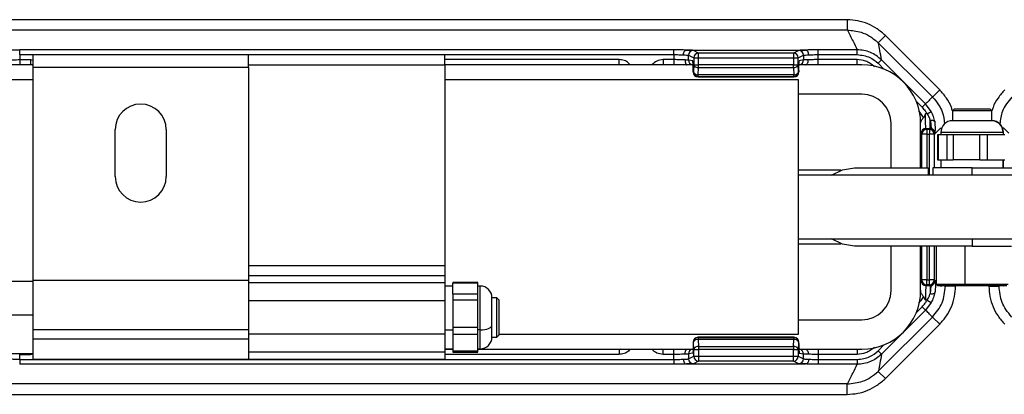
# Model space of a CAD drawing. Header units: millimetres. Extents: x -724 to 2929, y 427 to 799.
# Tile 13 of 48: x 9 to 109, y 427 to 466. Entities that reach past the tile are written whole.
import ezdxf

# ---------------------------------------------------------------- set-up
doc = ezdxf.new("R2010")
doc.units = ezdxf.units.MM

# ---------------------------------------------------------------- blocks, each defined once
blk = doc.blocks.new('Drawing View3')
at = {"color": 7, "linetype": 'Continuous', "lineweight": 25}
for p, q in [((132.5, 33.6), (30.49, 33.6)), ((132.5, 33.6), (132.5, 32.54)), ((132.5, 32.54), (30.49, 32.54)), ((136.39, 31.99), (135.66, 31.26)), ((135.66, 31.26), (135.7, 31.22)), ((141.19, 25.73), (135.7, 31.22)), ((136.39, 31.99), (141.93, 26.45)), ((48.16, 30.05), (48.16, 30.54)), ((114.83, 30.54), (48.16, 30.54)), ((114.83, 30.05), (114.83, 30.54)), ((116.13, 30.51), (128.25, 30.51)), ((117.35, 30.21), (116.82, 30.47)), ((127.03, 30.21), (117.35, 30.21)), ((127.56, 30.47), (127.03, 30.21)), ((129.55, 30.05), (129.55, 30.54)), ((133.52, 30.54), (129.55, 30.54)), ((133.52, 30.05), (133.52, 30.54)), ((48.16, 30.05), (48.16, 29.54)), ((48.16, 30.05), (114.83, 30.05)), ((48.16, 29.54), (49.25, 29.54)), ((48.16, 29.54), (48.16, 29.04)), ((49.25, 29.54), (49.49, 29.48)), ((49.25, 29.54), (49.25, 29.04)), ((71.49, 30.01), (49.49, 30.01)), ((49.49, 30.01), (49.49, 28.76)), ((91.49, 30.01), (71.49, 30.01)), ((71.49, 28.76), (71.49, 30.01)), ((91.49, 29.01), (91.49, 30.01)), ((109.25, 29.54), (91.49, 29.54)), ((109.25, 29.04), (109.25, 29.54)), ((114.83, 29.54), (113.74, 29.54)), ((113.74, 29.54), (113.74, 29.04)), ((114.83, 30.05), (114.83, 29.54)), ((114.83, 29.54), (114.83, 29.04)), ((116.33, 29.49), (116.33, 29.98)), ((116.33, 29.98), (116.86, 29.72)), ((116.76, 29.42), (116.33, 29.49)), ((116.86, 29.71), (116.86, 29.02)), ((116.86, 29.71), (117.35, 29.71)), ((117.35, 29.02), (117.35, 29.71)), ((117.35, 29.71), (127.02, 29.71)), ((127.02, 29.71), (127.02, 29.02)), ((127.52, 29.72), (128.05, 29.98)), ((127.52, 29.02), (127.52, 29.72)), ((128.05, 29.5), (127.62, 29.43)), ((128.05, 29.98), (128.05, 29.5)), ((129.55, 29.54), (129.55, 30.05)), ((129.55, 30.05), (133.52, 30.05)), ((133.52, 29.54), (129.55, 29.54)), ((129.55, 29.04), (129.55, 29.54)), ((133.52, 29.04), (133.52, 29.54)), ((135.65, 29.16), (136, 29.51)), ((135.65, 29.16), (136.24, 28.57)), ((140.48, 25.03), (136, 29.51)), ((49.49, 29.01), (46.19, 29.01)), ((48.16, 29.04), (49.25, 29.04)), ((49.25, 29.04), (49.42, 29.01)), ((49.49, 28.76), (71.49, 28.76)), ((49.49, 28.76), (49.49, 7.01)), ((71.49, 29.01), (91.49, 29.01)), ((71.49, 28.76), (71.49, 7.01)), ((91.49, 29.04), (109.25, 29.04)), ((91.49, 29.01), (91.49, 8.51)), ((116.87, 29.01), (91.49, 29.01)), ((109.25, 29.04), (109.45, 29)), ((109.25, 29.04), (109.39, 29.01)), ((113.57, 29.01), (113.74, 29.04)), ((113.74, 29.04), (114.83, 29.04)), ((116.81, 28.43), (116.81, 28.28)), ((116.81, 28.28), (116.81, 28.43)), ((116.81, 28.43), (116.81, 28.43)), ((116.83, 28.29), (116.81, 28.27)), ((116.81, 28.28), (116.81, 28.28)), ((116.86, 29.02), (116.83, 28.29)), ((116.86, 29.02), (117.35, 29.02)), ((117.32, 28), (117.35, 28.73)), ((127.02, 29.02), (117.35, 29.02)), ((117.35, 28.73), (127.02, 28.73)), ((127.02, 28.73), (127.02, 29.02)), ((127.02, 29.02), (127.52, 29.02)), ((127.02, 28.73), (127.05, 28)), ((127.55, 28.3), (127.52, 29.02)), ((127.57, 28.28), (127.55, 28.3)), ((127.57, 28.43), (127.57, 28.28)), ((127.57, 28.43), (127.57, 28.43)), ((127.57, 28.43), (127.57, 28.28)), ((127.57, 28.28), (127.57, 28.28)), ((133.99, 29.01), (127.58, 29.01)), ((129.55, 29.04), (133.52, 29.04)), ((133.52, 29.04), (133.86, 29.01)), ((35.49, 27.51), (49.49, 27.51)), ((91.49, 27.51), (127.49, 27.51)), ((117.3, 27.78), (117.32, 27.8)), ((127.07, 27.78), (117.3, 27.78)), ((127.07, 27.78), (117.3, 27.78)), ((127.05, 28), (117.32, 28)), ((117.32, 27.8), (127.05, 27.8)), ((127.05, 27.8), (127.05, 28)), ((127.05, 27.8), (127.07, 27.78)), ((127.07, 27.78), (127.07, 27.78)), ((127.49, 27.51), (127.49, 1.51)), ((141.93, 26.45), (141.2, 25.72)), ((133.99, 26.01), (127.49, 26.01)), ((139.56, 25.26), (140.14, 24.68)), ((140.14, 24.68), (140.48, 25.03)), ((141.07, 24.24), (140.48, 25.03)), ((140.64, 24.01), (141.07, 24.24)), ((143.44, 24.51), (143.24, 24.31)), ((143.24, 24.31), (143.24, 23.31)), ((144.85, 24.31), (143.24, 24.31)), ((143.44, 24.51), (144.89, 24.51)), ((147.24, 24.31), (144.85, 24.31)), ((144.89, 24.51), (147.04, 24.51)), ((147.24, 24.31), (147.04, 24.51)), ((147.24, 23.31), (147.24, 24.31)), ((139.99, 23.01), (139.99, 23.1)), ((140.48, 24.01), (140.27, 23.62)), ((140.64, 24.01), (140.48, 24.01)), ((140.96, 22.51), (140.96, 23.34)), ((147.21, 23.31), (143.24, 23.31)), ((147.21, 23.31), (147.21, 23.31)), ((147.24, 23.31), (147.21, 23.31)), ((57.89, 17.61), (57.89, 22.41)), ((63.09, 22.41), (63.09, 17.61)), ((136.99, 18.51), (136.99, 23.01)), ((139.99, 18.51), (139.99, 23.01)), ((140.61, 22.43), (140.53, 22.51)), ((140.53, 22.51), (140.96, 22.51)), ((140.61, 22.43), (140.61, 21.93)), ((140.88, 22.43), (140.61, 22.43)), ((140.96, 22.51), (140.88, 22.43)), ((140.88, 22.43), (140.88, 21.93)), ((142.01, 22.56), (141.5, 22.05)), ((142.01, 22.56), (142.13, 22.54)), ((142.04, 22.11), (142.04, 21.87)), ((148.39, 22.11), (142.04, 22.11)), ((148.48, 22.56), (148.35, 22.54)), ((148.39, 22.11), (148.39, 22.11)), ((148.39, 22.11), (148.39, 21.87)), ((148.44, 22.11), (148.39, 22.11)), ((148.44, 21.87), (148.44, 22.11)), ((148.48, 22.56), (148.99, 22.05)), ((140.03, 22.01), (140.11, 21.93)), ((140.61, 21.93), (140.11, 21.93)), ((140.11, 18.51), (140.11, 21.93)), ((140.61, 21.93), (140.88, 21.93)), ((140.61, 21.93), (140.61, 18.51)), ((141.38, 21.93), (140.88, 21.93)), ((140.88, 17.76), (140.88, 21.93)), ((141.38, 21.93), (141.46, 22.01)), ((141.38, 21.93), (141.38, 18.51)), ((141.46, 22.01), (141.5, 22.05)), ((141.72, 21.87), (141.72, 19.31)), ((141.77, 21.87), (141.72, 21.87)), ((141.77, 21.87), (141.77, 19.31)), ((142.23, 21.87), (141.77, 21.87)), ((142.69, 21.87), (142.23, 21.87)), ((142.69, 19.31), (142.69, 21.87)), ((143.3, 21.87), (142.69, 21.87)), ((143.3, 21.87), (143.3, 19.31)), ((144.67, 21.87), (143.3, 21.87)), ((146.03, 21.87), (144.67, 21.87)), ((146.03, 19.31), (146.03, 21.87)), ((146.78, 21.87), (146.03, 21.87)), ((146.78, 21.87), (146.78, 19.31)), ((147.68, 21.87), (146.78, 21.87)), ((148.58, 21.87), (147.68, 21.87)), ((141.72, 19.31), (141.77, 19.31)), ((141.77, 19.31), (142.69, 19.31)), ((142.04, 19.31), (142.04, 18.51)), ((142.69, 19.31), (143.3, 19.31)), ((146.03, 19.31), (143.3, 19.31)), ((146.03, 19.31), (146.78, 19.31)), ((146.78, 19.31), (148.58, 19.31)), ((148.39, 18.51), (148.39, 19.31)), ((148.44, 18.51), (148.44, 19.31)), ((131.85, 18.26), (127.49, 18.26)), ((133.24, 18.51), (140.74, 18.51)), ((140.74, 18.51), (140.74, 17.76)), ((141.24, 18.51), (141.24, 17.76)), ((145.24, 18.51), (141.24, 18.51)), ((145.24, 18.51), (157.24, 18.51)), ((145.24, 17.76), (145.24, 18.51)), ((162.99, 17.76), (127.49, 17.76)), ((127.49, 11.26), (162.99, 11.26)), ((145.24, 11.26), (145.24, 10.51)), ((127.49, 10.76), (131.85, 10.76)), ((145.24, 10.51), (133.24, 10.51)), ((136.99, 6.01), (136.99, 10.51)), ((139.99, 6.01), (139.99, 10.51)), ((140.11, 7.09), (140.11, 10.51)), ((140.61, 10.51), (140.61, 7.09)), ((140.88, 7.09), (140.88, 10.51)), ((141.38, 10.51), (141.38, 7.09)), ((141.58, 10.51), (141.58, 6.64)), ((144.52, 6.64), (144.52, 10.51)), ((145.24, 10.51), (149.24, 10.51)), ((91.49, 8.51), (71.49, 8.51)), ((91.49, 8.51), (91.49, 7.51)), ((91.49, 7.51), (71.49, 7.51)), ((91.49, 7.51), (91.49, 6.79)), ((140.03, 7.01), (140.11, 7.09)), ((140.61, 7.09), (140.11, 7.09)), ((140.61, 6.59), (140.61, 7.09)), ((140.61, 7.09), (140.88, 7.09)), ((141.38, 7.09), (140.88, 7.09)), ((140.88, 6.59), (140.88, 7.09)), ((141.38, 7.09), (141.46, 7.01)), ((49.49, 6.93), (45.63, 6.93)), ((71.49, 7.01), (49.49, 7.01)), ((49.49, 7.01), (49.49, 2.01)), ((71.49, 7.01), (71.49, 2.01)), ((91.49, 6.79), (71.49, 6.79)), ((91.49, 6.79), (91.49, 5.26)), ((92.29, 6.46), (91.49, 6.46)), ((94.85, 6.81), (92.29, 6.81)), ((92.29, 6.81), (92.29, 6.75)), ((94.85, 6.75), (92.29, 6.75)), ((92.29, 5.65), (92.29, 6.75)), ((94.85, 6.75), (94.85, 6.81)), ((94.85, 6.2), (94.85, 6.75)), ((95.09, 6.46), (94.85, 6.46)), ((94.85, 5.65), (94.85, 6.2)), ((95.09, 2), (95.09, 6.46)), ((140.61, 6.59), (140.53, 6.51)), ((140.53, 6.51), (140.96, 6.51)), ((140.88, 6.59), (140.61, 6.59)), ((140.96, 6.51), (140.88, 6.59)), ((140.96, 6.51), (140.96, 5.68)), ((141.46, 7.01), (141.5, 6.97)), ((141.58, 6.64), (141.71, 6.51)), ((141.58, 6.64), (144.52, 6.64)), ((141.71, 6.51), (144.55, 6.51)), ((142.51, 6.51), (142.51, 6.47)), ((143.54, 6.45), (142.51, 6.45)), ((143.54, 6.45), (143.54, 6.51)), ((144.52, 6.64), (144.55, 6.51)), ((144.52, 6.64), (148.91, 6.64)), ((144.55, 6.51), (148.78, 6.51)), ((146.95, 6.45), (146.95, 6.51)), ((146.95, 6.45), (147.98, 6.45)), ((147.98, 6.51), (147.98, 6.47)), ((91.49, 5.26), (91.49, 1.99)), ((92.29, 5.65), (94.85, 5.65)), ((92.29, 5.65), (92.29, 5)), ((94.85, 5), (94.85, 5.65)), ((96.79, 5.26), (96.29, 5.26)), ((96.29, 2.47), (96.29, 5.26)), ((96.99, 5.06), (96.79, 5.26)), ((96.79, 3.4), (96.79, 5.26)), ((96.99, 5.06), (96.99, 3.38)), ((139.99, 6.02), (139.99, 5.92)), ((140.48, 5.01), (140.27, 5.4)), ((71.49, 4.98), (91.49, 4.98)), ((94.85, 5), (92.29, 5)), ((92.29, 5), (92.29, 2.25)), ((94.85, 3.63), (94.85, 5)), ((139.56, 3.76), (140.14, 4.34)), ((140.14, 4.34), (140.48, 3.99)), ((140.64, 5.01), (140.48, 5.01)), ((141.07, 4.78), (140.48, 3.99)), ((140.64, 5.01), (141.07, 4.78)), ((45.63, 3.51), (49.49, 3.51)), ((94.85, 2.25), (94.85, 3.63)), ((96.79, 1.26), (96.79, 3.4)), ((96.99, 3.38), (96.99, 1.46)), ((141.19, 3.29), (135.7, -2.2)), ((140.48, 3.99), (136, -0.49)), ((141.93, 2.57), (141.2, 3.3)), ((49.49, 2.01), (71.49, 2.01)), ((49.49, 2.01), (49.49, 1.05)), ((71.49, 2.01), (71.49, 1.05)), ((92.29, 2.25), (94.85, 2.25)), ((92.29, 2.25), (92.29, 1.52)), ((94.85, 1.52), (94.85, 2.25)), ((96.29, 2.47), (96.29, 2.47)), ((96.29, 1.26), (96.29, 2.47)), ((127.49, 3.01), (133.99, 3.01)), ((136.39, -2.97), (141.93, 2.57)), ((71.49, 1.05), (49.49, 1.05)), ((49.49, 1.05), (49.49, -0.99)), ((91.49, 1.54), (71.49, 1.54)), ((71.49, 1.05), (71.49, -0.99)), ((91.49, 1.99), (92.29, 1.99)), ((91.49, 1.99), (91.49, 1.26)), ((91.49, 1.26), (91.49, -0.27)), ((94.85, 1.52), (92.29, 1.52)), ((92.29, 1.52), (92.29, -0.14)), ((95.09, 1.99), (94.85, 1.99)), ((94.85, 0.69), (94.85, 1.52)), ((95.09, 1.99), (95.09, 2)), ((95.09, 0.06), (95.09, 1.99)), ((96.29, 1.26), (96.79, 1.26)), ((96.79, 1.26), (96.99, 1.46)), ((127.49, 1.51), (96.99, 1.51)), ((117.3, 1.23), (117.32, 1.22)), ((127.07, 1.23), (117.3, 1.23)), ((127.07, 1.23), (117.3, 1.23)), ((117.32, 1.22), (127.05, 1.22)), ((117.32, 1.02), (117.35, 0.29)), ((127.05, 1.02), (117.32, 1.02)), ((127.02, 0.29), (127.05, 1.02)), ((127.05, 1.22), (127.07, 1.23)), ((127.05, 1.22), (127.05, 1.02)), ((127.07, 1.23), (127.07, 1.23)), ((91.49, 0.06), (92.29, 0.06)), ((91.49, 0.01), (92.29, 0.01)), ((94.85, -0.14), (94.85, 0.69)), ((94.85, 0.06), (95.09, 0.06)), ((94.85, 0.01), (116.8, 0.01)), ((109.42, 0.01), (109.25, -0.02)), ((109.25, -0.02), (109.39, 0.01)), ((113.74, -0.02), (113.57, 0.01)), ((116.83, 0.73), (116.81, 0.74)), ((116.81, 0.73), (116.81, 0.59)), ((116.81, 0.73), (116.81, 0.59)), ((116.81, 0.73), (116.81, 0.73)), ((116.81, 0.59), (116.81, 0.59)), ((116.86, 0), (116.83, 0.73)), ((117.35, 0.29), (127.02, 0.29)), ((127.02, 0.29), (127.02, -0.01)), ((127.51, 0.01), (133.99, 0.01)), ((127.55, 0.72), (127.52, -0.01)), ((127.57, 0.73), (127.55, 0.72)), ((127.57, 0.59), (127.57, 0.73)), ((127.57, 0.73), (127.57, 0.73)), ((127.57, 0.59), (127.57, 0.73)), ((127.57, 0.59), (127.57, 0.59)), ((133.86, 0.01), (133.52, -0.02)), ((135.65, -0.15), (136.24, 0.45)), ((45.63, -0.41), (49.49, -0.41)), ((48.16, -0.52), (48.16, -0.41)), ((48.16, -1.03), (48.16, -0.52)), ((48.16, -0.52), (49.25, -0.52)), ((49.25, -0.52), (49.25, -0.41)), ((49.25, -0.52), (49.53, -0.45)), ((49.49, -0.99), (71.49, -0.99)), ((91.49, -0.27), (71.49, -0.27)), ((71.49, -0.27), (71.49, -0.99)), ((71.49, -0.99), (91.49, -0.99)), ((92.29, -0.02), (91.49, -0.02)), ((91.49, -0.27), (91.49, -0.99)), ((109.25, -0.52), (91.49, -0.52)), ((92.29, -0.14), (94.85, -0.14)), ((92.29, -0.14), (92.29, -0.29)), ((92.29, -0.29), (94.85, -0.29)), ((109.25, -0.02), (94.85, -0.02)), ((94.85, -0.29), (94.85, -0.14)), ((109.25, -0.02), (109.25, -0.52)), ((114.83, -0.02), (113.74, -0.02)), ((113.74, -0.52), (113.74, -0.02)), ((114.83, -0.52), (113.74, -0.52)), ((114.83, -0.52), (114.83, -0.02)), ((114.83, -1.03), (114.83, -0.52)), ((116.76, -0.4), (116.33, -0.47)), ((116.33, -0.47), (116.33, -0.97)), ((116.33, -0.97), (116.86, -0.7)), ((116.86, -0.69), (116.86, -0.01)), ((116.86, -0.01), (117.35, -0.01)), ((116.86, -0.69), (117.35, -0.69)), ((117.35, -0.01), (117.35, -0.69)), ((127.02, -0.01), (117.35, -0.01)), ((117.35, -0.69), (127.02, -0.69)), ((127.02, -0.69), (127.02, -0.01)), ((127.02, -0.01), (127.52, -0.01)), ((127.52, -0.01), (127.52, -0.7)), ((127.52, -0.7), (128.05, -0.97)), ((128.05, -0.48), (127.62, -0.41)), ((128.05, -0.97), (128.05, -0.48)), ((133.52, -0.02), (129.55, -0.02)), ((129.55, -0.02), (129.55, -0.52)), ((129.55, -0.52), (129.55, -1.03)), ((133.52, -0.52), (129.55, -0.52)), ((133.52, -0.02), (133.52, -0.52)), ((135.65, -0.15), (136, -0.49)), ((48.16, -1.03), (48.16, -1.52)), ((48.16, -1.03), (114.83, -1.03)), ((114.83, -1.52), (48.16, -1.52)), ((114.83, -1.03), (114.83, -1.52)), ((116.13, -1.49), (128.25, -1.49)), ((117.35, -1.19), (116.82, -1.46)), ((127.03, -1.19), (117.35, -1.19)), ((127.56, -1.46), (127.03, -1.19)), ((129.55, -1.03), (129.55, -1.52)), ((129.55, -1.03), (133.52, -1.03)), ((133.52, -1.52), (129.55, -1.52)), ((133.52, -1.03), (133.52, -1.52)), ((135.66, -2.24), (135.7, -2.2)), ((136.39, -2.97), (135.66, -2.24)), ((132.5, -3.52), (30.49, -3.52)), ((132.5, -4.59), (132.5, -3.52)), ((30.49, -4.59), (132.5, -4.59))]:
    blk.add_line(p, q, dxfattribs=at)
at = {"color": 7, "linetype": 'Continuous', "lineweight": 25, "flags": 128}
for points in [[(140.96, 23.34), (141.05, 23.35), (141.13, 23.35), (141.21, 23.35), (141.28, 23.33), (141.34, 23.31), (141.39, 23.28), (141.42, 23.25), (141.44, 23.22)], [(130.91, 17.76), (132.01, 18.31), (133.24, 18.51)], [(133.24, 10.51), (132.01, 10.71), (130.91, 11.26)], [(140.96, 5.68), (141.05, 5.67), (141.13, 5.67), (141.21, 5.67), (141.28, 5.69), (141.34, 5.71), (141.39, 5.73), (141.42, 5.77), (141.44, 5.8)], [(95.09, 1.99), (95.33, 2), (95.55, 2.03), (95.76, 2.07), (95.94, 2.13), (96.09, 2.2), (96.2, 2.28), (96.27, 2.37), (96.29, 2.47)]]:
    blk.add_lwpolyline(points, dxfattribs=at)
at = {"color": 7, "linetype": 'Continuous', "lineweight": 25}
for centre, radius, start, end in [((116.82, 29.98), 0.49, 90.1214, 179.9376), ((117.35, 29.72), 0.49, 90.1214, 179.9376), ((127.03, 29.72), 0.491, 0.1836, 89.8164), ((127.03, 29.72), 0.49, 0.0624, 89.8786), ((127.56, 29.98), 0.49, 0.0624, 89.8786), ((116.82, 29.49), 0.49, 179.9458, 257.1648), ((127.55, 29.5), 0.499, 282.694, 0.0636), ((117.3, 28.28), 0.49, 180.0624, 269.8786), ((117.26, 28.45), 0.457, 200.5939, 277.8025), ((117.32, 28.29), 0.49, 180.0624, 269.8786), ((117.29, 29.18), 0.457, 200.5939, 277.8025), ((127.08, 29.19), 0.466, 262.1975, 339.4061), ((127.11, 28.46), 0.466, 262.1975, 339.4061), ((127.05, 28.3), 0.5, 270.1214, 359.9376), ((127.07, 28.28), 0.5, 270, 0), ((127.07, 28.29), 0.5, 270.1214, 359.9376), ((133.99, 23.01), 6, 0, 90), ((133.99, 23.01), 3, 0, 90), ((60.49, 22.41), 2.6, 0, 180), ((143.24, 22.11), 1.2, 90, 180), ((147.2, 22.12), 1.19, 359.5268, 89.5189), ((147.24, 22.11), 1.2, 0, 90), ((140.53, 22.01), 0.5, 90.046, 179.954), ((140.61, 21.93), 0.5, 90.046, 179.954), ((140.88, 21.93), 0.5, 0.046, 89.954), ((60.49, 17.61), 2.6, 180, 270), ((60.49, 17.61), 2.6, 270, 0), ((140.61, 7.09), 0.5, 180.046, 269.954), ((140.88, 7.09), 0.5, 270.046, 359.954), ((95.09, 5.26), 1.2, 0, 90), ((140.53, 7.01), 0.5, 180.046, 269.954), ((133.99, 6.01), 3, 270, 0), ((133.99, 6.01), 6, 270, 0), ((95.09, 1.26), 1.2, 270, 0), ((117.3, 0.74), 0.49, 90.1214, 179.9376), ((117.32, 0.73), 0.49, 90.1214, 179.9376), ((117.26, 0.57), 0.457, 82.1975, 159.4061), ((127.05, 0.72), 0.5, 0.0624, 89.8786), ((127.11, 0.56), 0.466, 20.5939, 97.8025), ((127.07, 0.73), 0.5, 0, 90), ((127.07, 0.73), 0.5, 0.0624, 89.8786), ((116.82, -0.47), 0.49, 102.8352, 180.0542), ((117.29, -0.16), 0.457, 82.1975, 159.4061), ((127.08, -0.17), 0.466, 20.5939, 97.8025), ((127.55, -0.48), 0.499, 359.9364, 77.306), ((116.82, -0.97), 0.49, 180.0624, 269.8786), ((117.35, -0.7), 0.49, 180.0624, 269.8786), ((127.03, -0.7), 0.491, 270.1836, 359.8164), ((127.03, -0.7), 0.49, 270.1214, 359.9376), ((127.56, -0.97), 0.49, 270.1214, 359.9376)]:
    blk.add_arc(centre, radius, start, end, dxfattribs=at)
for points, knots in [([(136.39, 31.99), (136.12, 32.23), (135.58, 32.71), (134.62, 33.21), (133.58, 33.54), (132.86, 33.58), (132.5, 33.6)], [0, 0, 0, 0, 0.249397, 0.499578, 0.748601, 1, 1, 1, 1]), ([(132.52, 32.54), (132.52, 32.54), (132.51, 32.54), (132.5, 32.54), (132.5, 32.54)], [0, 0, 0, 0, 0.559994, 1, 1, 1, 1]), ([(132.52, 32.54), (132.72, 32.17), (133.06, 31.5), (133.38, 30.83), (133.52, 30.54)], [0, 0, 0, 0, 0.560004, 1, 1, 1, 1]), ([(132.52, 32.54), (132.99, 32.5), (133.78, 32.43), (134.85, 31.95), (135.38, 31.5), (135.66, 31.26)], [0, 0, 0, 0, 0.404901, 0.678921, 1, 1, 1, 1]), ([(136, 29.51), (135.94, 29.83), (135.85, 30.4), (135.75, 30.97), (135.7, 31.22)], [0, 0, 0, 0, 0.5600014, 1, 1, 1, 1]), ([(46.87, 30.51), (47.09, 30.52), (47.48, 30.53), (47.95, 30.54), (48.16, 30.54)], [0, 0, 0, 0, 0.560071, 1, 1, 1, 1]), ([(116.11, 30.51), (115.9, 30.52), (115.51, 30.53), (115.04, 30.54), (114.83, 30.54)], [0, 0, 0, 0, 0.560071, 1, 1, 1, 1]), ([(115.8, 30.02), (115.8, 30.06), (115.81, 30.13), (115.83, 30.23), (115.87, 30.32), (115.93, 30.41), (116.01, 30.49), (116.08, 30.5), (116.11, 30.51)], [0, 0, 0, 0, 0.139541, 0.281229, 0.42135, 0.556376, 0.799485, 1, 1, 1, 1]), ([(116.13, 30.51), (116.12, 30.51), (116.12, 30.51), (116.12, 30.51), (116.12, 30.51), (116.11, 30.51)], [0, 0, 0, 0, 0.559257, 0.77874, 1, 1, 1, 1]), ([(116.82, 30.47), (116.77, 30.48), (116.67, 30.5), (116.29, 30.51), (116.13, 30.51)], [0, 0, 0, 0, 0.560027, 1, 1, 1, 1]), ([(127.03, 30.21), (127.03, 30.2), (127.03, 30.19), (127.03, 30.11), (127.03, 30.02), (127.02, 29.93), (127.02, 29.83), (127.02, 29.75), (127.02, 29.71)], [0, 0, 0, 0, 0.19781, 0.429961, 0.559488, 0.697674, 0.844514, 1, 1, 1, 1]), ([(127.03, 30.21), (127.03, 30.21), (127.03, 30.21), (127.03, 30.21), (127.03, 30.21)], [0, 0, 0, 0, 0.56, 1, 1, 1, 1]), ([(128.25, 30.51), (128.05, 30.51), (127.67, 30.5), (127.59, 30.48), (127.56, 30.47)], [0, 0, 0, 0, 0.559975, 1, 1, 1, 1]), ([(128.26, 30.51), (128.26, 30.51), (128.26, 30.51), (128.26, 30.51), (128.26, 30.51), (128.25, 30.51)], [0, 0, 0, 0, 0.279345, 0.559313, 1, 1, 1, 1]), ([(129.55, 30.54), (129.28, 30.53), (128.81, 30.53), (128.43, 30.52), (128.26, 30.51)], [0, 0, 0, 0, 0.559922, 1, 1, 1, 1]), ([(128.58, 30.02), (128.58, 30.06), (128.57, 30.13), (128.55, 30.23), (128.51, 30.32), (128.45, 30.41), (128.37, 30.49), (128.3, 30.5), (128.26, 30.51)], [0, 0, 0, 0, 0.1398372, 0.2818093, 0.4221533, 0.5572961, 0.800225, 1, 1, 1, 1]), ([(136, 29.51), (135.83, 29.66), (135.48, 29.97), (134.87, 30.29), (134.21, 30.5), (133.75, 30.52), (133.52, 30.54)], [0, 0, 0, 0, 0.250771, 0.499923, 0.749565, 1, 1, 1, 1]), ([(46.99, 29.5), (47.07, 29.5), (47.23, 29.52), (47.52, 29.53), (47.84, 29.53), (48.05, 29.54), (48.16, 29.54)], [0, 0, 0, 0, 0.263642, 0.518162, 0.7636, 1, 1, 1, 1]), ([(110.35, 29.01), (110.31, 29.07), (110.17, 29.28), (109.77, 29.48), (109.43, 29.52), (109.25, 29.54)], [0, 0, 0, 0, 0.182008, 0.590038, 1, 1, 1, 1]), ([(113.74, 29.54), (113.51, 29.51), (113.07, 29.46), (112.76, 29.16), (112.6, 29.01)], [0, 0, 0, 0, 0.512053, 1, 1, 1, 1]), ([(114.83, 30.05), (115.01, 30.05), (115.36, 30.04), (115.65, 30.03), (115.8, 30.02)], [0, 0, 0, 0, 0.489175, 1, 1, 1, 1]), ([(116, 29.5), (115.92, 29.5), (115.76, 29.52), (115.47, 29.53), (115.15, 29.53), (114.94, 29.54), (114.83, 29.54)], [0, 0, 0, 0, 0.263642, 0.518162, 0.7636, 1, 1, 1, 1]), ([(115.8, 30.02), (115.92, 30.02), (116.12, 30.01), (116.29, 30), (116.31, 29.99), (116.33, 29.98)], [0, 0, 0, 0, 0.429917, 0.697669, 1, 1, 1, 1]), ([(116, 29.5), (116, 29.46), (115.99, 29.39), (116, 29.29), (116.02, 29.19), (116.06, 29.1), (116.11, 29.03), (116.13, 29.03), (116.14, 29.02)], [0, 0, 0, 0, 0.155151, 0.313518, 0.471154, 0.62438, 0.906228, 1, 1, 1, 1]), ([(116.81, 28.43), (116.81, 28.57), (116.8, 28.86), (116.79, 29.19), (116.77, 29.38), (116.76, 29.41), (116.76, 29.42)], [0, 0, 0, 0, 0.2702044, 0.5621819, 0.789489, 1, 1, 1, 1]), ([(116.86, 29.72), (116.86, 29.72), (116.86, 29.72), (116.86, 29.72), (116.86, 29.71), (116.86, 29.71), (116.86, 29.71)], [0, 0, 0, 0, 0.270759, 0.562561, 0.789542, 1, 1, 1, 1]), ([(127.02, 29.71), (127.06, 29.71), (127.13, 29.71), (127.25, 29.71), (127.38, 29.72), (127.49, 29.72), (127.51, 29.72), (127.52, 29.72)], [0, 0, 0, 0, 0.15539, 0.290783, 0.500796, 0.757678, 1, 1, 1, 1]), ([(127.57, 28.43), (127.57, 28.57), (127.57, 28.86), (127.59, 29.2), (127.61, 29.39), (127.62, 29.42), (127.62, 29.43)], [0, 0, 0, 0, 0.270204, 0.562182, 0.789489, 1, 1, 1, 1]), ([(128.05, 29.98), (128.06, 29.99), (128.09, 30), (128.26, 30.01), (128.46, 30.02), (128.58, 30.02)], [0, 0, 0, 0, 0.3023308, 0.5700834, 1, 1, 1, 1]), ([(128.54, 29.51), (128.43, 29.51), (128.24, 29.51), (128.09, 29.5), (128.06, 29.5), (128.05, 29.5)], [0, 0, 0, 0, 0.43002, 0.69773, 1, 1, 1, 1]), ([(128.21, 29.01), (128.25, 29.01), (128.33, 29.02), (128.42, 29.1), (128.48, 29.2), (128.52, 29.29), (128.54, 29.4), (128.54, 29.47), (128.54, 29.51)], [0, 0, 0, 0, 0.19989, 0.443392, 0.578861, 0.719315, 0.860996, 1, 1, 1, 1]), ([(129.55, 29.54), (129.37, 29.54), (129, 29.53), (128.7, 29.52), (128.54, 29.51)], [0, 0, 0, 0, 0.48812, 1, 1, 1, 1]), ([(128.58, 30.02), (128.73, 30.03), (129.02, 30.04), (129.37, 30.05), (129.55, 30.05)], [0, 0, 0, 0, 0.510825, 1, 1, 1, 1]), ([(133.52, 30.05), (133.97, 29.99), (134.77, 29.9), (135.38, 29.39), (135.65, 29.16)], [0, 0, 0, 0, 0.558912, 1, 1, 1, 1]), ([(135.29, 28.8), (135, 29.04), (134.47, 29.45), (133.81, 29.51), (133.52, 29.54)], [0, 0, 0, 0, 0.558952, 1, 1, 1, 1]), ([(46.85, 29.02), (46.89, 29.02), (47.03, 29.03), (47.33, 29.03), (47.73, 29.04), (48.02, 29.04), (48.16, 29.04)], [0, 0, 0, 0, 0.121339, 0.414054, 0.706904, 1, 1, 1, 1]), ([(114.83, 29.04), (114.97, 29.04), (115.26, 29.04), (115.66, 29.03), (115.96, 29.03), (116.1, 29.02), (116.14, 29.02)], [0, 0, 0, 0, 0.293013, 0.58578, 0.878412, 1, 1, 1, 1]), ([(116.88, 29.02), (116.87, 29.01), (116.85, 28.98), (116.83, 28.87), (116.82, 28.68), (116.81, 28.52), (116.81, 28.43)], [0, 0, 0, 0, 0.171351, 0.4019119, 0.6766016, 1, 1, 1, 1]), ([(116.81, 28.27), (116.81, 28.27), (116.81, 28.27), (116.81, 28.28), (116.81, 28.28), (116.81, 28.28), (116.81, 28.28), (116.81, 28.28)], [0, 0, 0, 0, 0.176591, 0.367133, 0.563896, 0.790766, 1, 1, 1, 1]), ([(116.83, 28.29), (116.83, 28.29), (116.83, 28.29), (116.83, 28.29), (116.83, 28.29), (116.83, 28.29)], [0, 0, 0, 0, 0.277305, 0.56188, 1, 1, 1, 1]), ([(116.86, 29.02), (116.86, 29.02), (116.86, 29.02), (116.86, 29.02), (116.86, 29.02)], [0, 0, 0, 0, 0.559934, 1, 1, 1, 1]), ([(117.3, 27.78), (117.3, 27.78), (117.3, 27.78), (117.3, 27.78), (117.3, 27.78)], [0, 0, 0, 0, 0.56, 1, 1, 1, 1]), ([(143.23, 24.31), (143.2, 24.43), (143.07, 24.89), (142.64, 25.64), (142.17, 26.18), (141.93, 26.45)], [0, 0, 0, 0, 0.147926, 0.572025, 1, 1, 1, 1]), ([(148.56, 26.45), (148.32, 26.18), (147.85, 25.64), (147.42, 24.89), (147.29, 24.43), (147.26, 24.31)], [0, 0, 0, 0, 0.427975, 0.852073, 1, 1, 1, 1]), ([(141.19, 25.73), (141.07, 25.59), (140.84, 25.35), (140.59, 25.12), (140.48, 25.03)], [0, 0, 0, 0, 0.560004, 1, 1, 1, 1]), ([(141.19, 25.73), (141.19, 25.73), (141.2, 25.73), (141.2, 25.72), (141.2, 25.72)], [0, 0, 0, 0, 0.56, 1, 1, 1, 1]), ([(141.2, 25.72), (141.42, 25.47), (141.81, 25.02), (142.3, 24.09), (142.38, 23.4), (142.43, 22.98)], [0, 0, 0, 0, 0.325025, 0.586348, 1, 1, 1, 1]), ([(149.29, 25.72), (148.91, 25.26), (148.24, 24.46), (148.12, 23.43), (148.06, 22.98)], [0, 0, 0, 0, 0.569809, 1, 1, 1, 1]), ([(140.27, 23.62), (140.19, 23.76), (140.06, 24.02), (139.86, 24.23), (139.78, 24.32)], [0, 0, 0, 0, 0.559804, 1, 1, 1, 1]), ([(140.14, 24.68), (140.24, 24.56), (140.44, 24.36), (140.58, 24.11), (140.64, 24.01)], [0, 0, 0, 0, 0.559707, 1, 1, 1, 1]), ([(141.44, 23.22), (141.4, 23.39), (141.32, 23.74), (141.15, 24.07), (141.07, 24.24)], [0, 0, 0, 0, 0.498303, 1, 1, 1, 1]), ([(140.27, 23.62), (140.24, 23.58), (140.18, 23.48), (140.07, 23.37), (140.01, 23.25), (139.99, 23.17), (139.99, 23.12), (139.99, 23.11), (139.99, 23.11), (139.99, 23.1), (139.99, 23.1), (139.99, 23.1), (139.99, 23.1)], [0, 0, 0, 0, 0.225454, 0.499184, 0.748894, 0.936665, 0.983228, 0.995234, 0.998482, 0.99944, 0.999764, 1, 1, 1, 1]), ([(140.53, 22.51), (140.53, 22.52), (140.52, 22.54), (140.51, 22.68), (140.5, 22.96), (140.48, 23.43), (140.48, 23.82), (140.48, 24.01)], [0, 0, 0, 0, 0.153275, 0.287982, 0.500879, 0.756977, 1, 1, 1, 1]), ([(140.64, 24.01), (140.71, 23.9), (140.86, 23.68), (140.92, 23.45), (140.96, 23.34)], [0, 0, 0, 0, 0.507374, 1, 1, 1, 1]), ([(140.96, 23.34), (140.98, 23.22), (141.04, 22.99), (141.03, 22.72), (141.06, 22.59), (141.13, 22.52), (141.21, 22.46), (141.33, 22.36), (141.43, 22.2), (141.45, 22.08), (141.46, 22.01)], [0, 0, 0, 0, 0.199132, 0.396786, 0.598319, 0.653095, 0.717496, 0.81564, 0.895739, 1, 1, 1, 1]), ([(141.49, 22.54), (141.49, 22.65), (141.49, 22.85), (141.46, 23.09), (141.44, 23.22)], [0, 0, 0, 0, 0.493609, 1, 1, 1, 1]), ([(140.96, 22.51), (140.99, 22.51), (141.06, 22.5), (141.18, 22.46), (141.32, 22.37), (141.41, 22.23), (141.45, 22.11), (141.46, 22.04), (141.46, 22.01)], [0, 0, 0, 0, 0.130726, 0.257768, 0.5, 0.74226, 0.869295, 1, 1, 1, 1]), ([(141.46, 22.01), (141.46, 22.05), (141.48, 22.12), (141.49, 22.41), (141.49, 22.54)], [0, 0, 0, 0, 0.559781, 1, 1, 1, 1]), ([(140.53, 6.51), (140.53, 6.5), (140.52, 6.48), (140.51, 6.34), (140.5, 6.06), (140.48, 5.59), (140.48, 5.2), (140.48, 5.01)], [0, 0, 0, 0, 0.153265, 0.287969, 0.500879, 0.756968, 1, 1, 1, 1]), ([(140.96, 6.51), (140.99, 6.51), (141.06, 6.52), (141.18, 6.56), (141.32, 6.65), (141.41, 6.78), (141.45, 6.91), (141.46, 6.98), (141.46, 7.01)], [0, 0, 0, 0, 0.130705, 0.25774, 0.5, 0.742232, 0.869274, 1, 1, 1, 1]), ([(140.96, 5.68), (140.98, 5.79), (141.04, 6.03), (141.03, 6.3), (141.06, 6.43), (141.13, 6.5), (141.21, 6.56), (141.33, 6.66), (141.43, 6.82), (141.45, 6.94), (141.46, 7.01)], [0, 0, 0, 0, 0.199132, 0.396786, 0.598319, 0.653095, 0.717496, 0.81564, 0.895739, 1, 1, 1, 1]), ([(141.2, 3.3), (141.57, 3.76), (142.32, 4.68), (142.45, 5.86), (142.51, 6.45)], [0, 0, 0, 0, 0.500454, 1, 1, 1, 1]), ([(141.49, 6.47), (141.49, 6.37), (141.49, 6.17), (141.46, 5.93), (141.44, 5.8)], [0, 0, 0, 0, 0.493609, 1, 1, 1, 1]), ([(141.46, 7.01), (141.46, 6.97), (141.48, 6.9), (141.49, 6.61), (141.49, 6.48)], [0, 0, 0, 0, 0.559781, 1, 1, 1, 1]), ([(141.93, 2.57), (142.17, 2.84), (142.65, 3.38), (143.15, 4.34), (143.48, 5.38), (143.52, 6.09), (143.54, 6.45)], [0, 0, 0, 0, 0.251262, 0.500249, 0.750474, 1, 1, 1, 1]), ([(142.01, 6.46), (142.1, 6.48), (142.27, 6.51), (142.44, 6.48), (142.51, 6.47)], [0, 0, 0, 0, 0.560019, 1, 1, 1, 1]), ([(142.51, 6.45), (142.51, 6.46), (142.51, 6.46), (142.51, 6.46), (142.51, 6.47)], [0, 0, 0, 0, 0.56, 1, 1, 1, 1]), ([(146.95, 6.45), (146.97, 6.09), (147.01, 5.38), (147.34, 4.34), (147.84, 3.38), (148.32, 2.84), (148.56, 2.57)], [0, 0, 0, 0, 0.249526, 0.499751, 0.748738, 1, 1, 1, 1]), ([(148.48, 6.46), (148.39, 6.48), (148.22, 6.51), (148.05, 6.48), (147.98, 6.47)], [0, 0, 0, 0, 0.560019, 1, 1, 1, 1]), ([(147.98, 6.45), (147.98, 6.46), (147.98, 6.46), (147.98, 6.46), (147.98, 6.47)], [0, 0, 0, 0, 0.56, 1, 1, 1, 1]), ([(149.29, 3.3), (149.07, 3.55), (148.67, 4), (148.14, 5.05), (148.04, 5.89), (147.98, 6.45)], [0, 0, 0, 0, 0.2860724, 0.5160768, 1, 1, 1, 1]), ([(140.27, 5.4), (140.19, 5.26), (140.06, 5), (139.86, 4.79), (139.78, 4.7)], [0, 0, 0, 0, 0.559804, 1, 1, 1, 1]), ([(140.27, 5.4), (140.24, 5.45), (140.18, 5.54), (140.07, 5.66), (140, 5.78), (139.99, 5.87), (139.99, 5.92)], [0, 0, 0, 0, 0.249356, 0.499656, 0.772858, 1, 1, 1, 1]), ([(140.64, 5.01), (140.71, 5.12), (140.86, 5.34), (140.92, 5.57), (140.96, 5.68)], [0, 0, 0, 0, 0.507374, 1, 1, 1, 1]), ([(141.44, 5.8), (141.4, 5.63), (141.32, 5.28), (141.15, 4.94), (141.07, 4.78)], [0, 0, 0, 0, 0.498303, 1, 1, 1, 1]), ([(140.14, 4.34), (140.24, 4.46), (140.44, 4.66), (140.58, 4.91), (140.64, 5.01)], [0, 0, 0, 0, 0.5597072, 1, 1, 1, 1]), ([(141.19, 3.29), (141.07, 3.43), (140.84, 3.67), (140.59, 3.9), (140.48, 3.99)], [0, 0, 0, 0, 0.560004, 1, 1, 1, 1]), ([(141.19, 3.29), (141.19, 3.29), (141.2, 3.29), (141.2, 3.3), (141.2, 3.3)], [0, 0, 0, 0, 0.56, 1, 1, 1, 1]), ([(117.3, 1.23), (117.3, 1.23), (117.3, 1.23), (117.3, 1.23), (117.3, 1.23)], [0, 0, 0, 0, 0.56, 1, 1, 1, 1]), ([(110.35, 0.01), (110.31, -0.05), (110.17, -0.26), (109.77, -0.46), (109.43, -0.5), (109.25, -0.52)], [0, 0, 0, 0, 0.1820077, 0.5900375, 1, 1, 1, 1]), ([(113.74, -0.52), (113.51, -0.49), (113.07, -0.44), (112.76, -0.14), (112.6, 0.01)], [0, 0, 0, 0, 0.512053, 1, 1, 1, 1]), ([(116.14, 0), (116.1, 0), (115.96, -0.01), (115.66, -0.01), (115.26, -0.02), (114.97, -0.02), (114.83, -0.02)], [0, 0, 0, 0, 0.121339, 0.414054, 0.706904, 1, 1, 1, 1]), ([(116.81, 0.59), (116.81, 0.45), (116.8, 0.16), (116.79, -0.17), (116.77, -0.36), (116.76, -0.39), (116.76, -0.4)], [0, 0, 0, 0, 0.270204, 0.562182, 0.789489, 1, 1, 1, 1]), ([(116.81, 0.74), (116.81, 0.74), (116.81, 0.74), (116.81, 0.74), (116.81, 0.74), (116.81, 0.74), (116.81, 0.74), (116.81, 0.73)], [0, 0, 0, 0, 0.176591, 0.367133, 0.563896, 0.790766, 1, 1, 1, 1]), ([(116.83, 0.73), (116.83, 0.73), (116.83, 0.73), (116.83, 0.73), (116.83, 0.73), (116.83, 0.73)], [0, 0, 0, 0, 0.277305, 0.56188, 1, 1, 1, 1]), ([(116.86, -0.01), (116.86, 0), (116.86, 0), (116.86, 0), (116.86, 0)], [0, 0, 0, 0, 0.559934, 1, 1, 1, 1]), ([(127.5, 0), (127.51, 0.01), (127.53, 0.03), (127.55, 0.14), (127.56, 0.33), (127.56, 0.5), (127.57, 0.59)], [0, 0, 0, 0, 0.168558, 0.399815, 0.675408, 1, 1, 1, 1]), ([(127.57, 0.59), (127.57, 0.45), (127.57, 0.16), (127.59, -0.18), (127.61, -0.37), (127.62, -0.4), (127.62, -0.41)], [0, 0, 0, 0, 0.270204, 0.562182, 0.789489, 1, 1, 1, 1]), ([(128.21, 0.01), (128.25, 0.01), (128.33, 0), (128.42, -0.08), (128.48, -0.18), (128.52, -0.27), (128.54, -0.38), (128.54, -0.45), (128.54, -0.49)], [0, 0, 0, 0, 0.198541, 0.441673, 0.577338, 0.718197, 0.860416, 1, 1, 1, 1]), ([(135.29, 0.22), (135, -0.02), (134.47, -0.43), (133.81, -0.49), (133.52, -0.52)], [0, 0, 0, 0, 0.558952, 1, 1, 1, 1]), ([(48.16, -1.03), (47.98, -1.03), (47.63, -1.02), (47.34, -1.01), (47.19, -1)], [0, 0, 0, 0, 0.489175, 1, 1, 1, 1]), ([(116, -0.48), (115.92, -0.48), (115.76, -0.5), (115.47, -0.51), (115.15, -0.52), (114.94, -0.52), (114.83, -0.52)], [0, 0, 0, 0, 0.263642, 0.518162, 0.7636, 1, 1, 1, 1]), ([(114.83, -1.03), (115.01, -1.03), (115.36, -1.02), (115.65, -1.01), (115.8, -1)], [0, 0, 0, 0, 0.489175, 1, 1, 1, 1]), ([(115.8, -1), (115.92, -1), (116.12, -0.99), (116.29, -0.98), (116.31, -0.97), (116.33, -0.97)], [0, 0, 0, 0, 0.4299166, 0.6976692, 1, 1, 1, 1]), ([(115.8, -1), (115.8, -1.04), (115.81, -1.11), (115.83, -1.21), (115.87, -1.3), (115.93, -1.39), (116.01, -1.47), (116.08, -1.49), (116.11, -1.49)], [0, 0, 0, 0, 0.139837, 0.281809, 0.422153, 0.557296, 0.800225, 1, 1, 1, 1]), ([(116, -0.48), (116, -0.44), (115.99, -0.37), (116, -0.27), (116.02, -0.18), (116.06, -0.08), (116.11, -0.01), (116.13, -0.01), (116.14, 0)], [0, 0, 0, 0, 0.155021, 0.313225, 0.470661, 0.623675, 0.905289, 1, 1, 1, 1]), ([(116.86, -0.7), (116.86, -0.7), (116.86, -0.7), (116.86, -0.7), (116.86, -0.69), (116.86, -0.69), (116.86, -0.69)], [0, 0, 0, 0, 0.270759, 0.562561, 0.789542, 1, 1, 1, 1]), ([(127.03, -1.19), (127.03, -1.18), (127.03, -1.17), (127.03, -1.09), (127.03, -1), (127.02, -0.91), (127.02, -0.81), (127.02, -0.73), (127.02, -0.69)], [0, 0, 0, 0, 0.1978101, 0.4299612, 0.5594884, 0.6976744, 0.8445136, 1, 1, 1, 1]), ([(127.02, -0.69), (127.06, -0.69), (127.13, -0.69), (127.25, -0.7), (127.38, -0.7), (127.49, -0.7), (127.51, -0.7), (127.52, -0.7)], [0, 0, 0, 0, 0.155365, 0.290749, 0.500796, 0.757657, 1, 1, 1, 1]), ([(128.54, -0.49), (128.43, -0.49), (128.24, -0.49), (128.09, -0.48), (128.06, -0.48), (128.05, -0.48)], [0, 0, 0, 0, 0.43002, 0.69773, 1, 1, 1, 1]), ([(128.05, -0.97), (128.06, -0.97), (128.09, -0.98), (128.26, -0.99), (128.46, -1), (128.58, -1)], [0, 0, 0, 0, 0.302331, 0.570083, 1, 1, 1, 1]), ([(128.58, -1), (128.58, -1.04), (128.57, -1.11), (128.55, -1.21), (128.51, -1.3), (128.45, -1.39), (128.37, -1.47), (128.3, -1.49), (128.26, -1.49)], [0, 0, 0, 0, 0.139541, 0.281229, 0.42135, 0.556376, 0.799485, 1, 1, 1, 1]), ([(129.55, -0.52), (129.37, -0.52), (129, -0.51), (128.7, -0.5), (128.54, -0.49)], [0, 0, 0, 0, 0.48812, 1, 1, 1, 1]), ([(128.58, -1), (128.73, -1.01), (129.02, -1.02), (129.37, -1.03), (129.55, -1.03)], [0, 0, 0, 0, 0.510825, 1, 1, 1, 1]), ([(133.52, -1.03), (133.97, -0.98), (134.77, -0.88), (135.38, -0.37), (135.65, -0.15)], [0, 0, 0, 0, 0.558912, 1, 1, 1, 1]), ([(136, -0.49), (135.83, -0.64), (135.48, -0.95), (134.87, -1.27), (134.21, -1.48), (133.75, -1.5), (133.52, -1.52)], [0, 0, 0, 0, 0.2507715, 0.4999227, 0.7495649, 1, 1, 1, 1]), ([(136, -0.49), (135.94, -0.81), (135.85, -1.38), (135.75, -1.95), (135.7, -2.2)], [0, 0, 0, 0, 0.560001, 1, 1, 1, 1]), ([(116.11, -1.49), (115.9, -1.5), (115.51, -1.51), (115.04, -1.52), (114.83, -1.52)], [0, 0, 0, 0, 0.560071, 1, 1, 1, 1]), ([(116.13, -1.49), (116.12, -1.49), (116.12, -1.49), (116.12, -1.49), (116.12, -1.49), (116.11, -1.49)], [0, 0, 0, 0, 0.5592574, 0.7787404, 1, 1, 1, 1]), ([(116.82, -1.46), (116.77, -1.46), (116.67, -1.48), (116.29, -1.49), (116.13, -1.49)], [0, 0, 0, 0, 0.560027, 1, 1, 1, 1]), ([(127.03, -1.19), (127.03, -1.19), (127.03, -1.19), (127.03, -1.19), (127.03, -1.19)], [0, 0, 0, 0, 0.56, 1, 1, 1, 1]), ([(128.25, -1.49), (128.05, -1.49), (127.67, -1.48), (127.59, -1.46), (127.56, -1.46)], [0, 0, 0, 0, 0.5599746, 1, 1, 1, 1]), ([(128.26, -1.49), (128.26, -1.49), (128.26, -1.49), (128.26, -1.49), (128.26, -1.49), (128.25, -1.49)], [0, 0, 0, 0, 0.279345, 0.559313, 1, 1, 1, 1]), ([(129.55, -1.52), (129.28, -1.52), (128.81, -1.51), (128.43, -1.5), (128.26, -1.49)], [0, 0, 0, 0, 0.559922, 1, 1, 1, 1]), ([(132.52, -3.52), (132.72, -3.15), (133.06, -2.48), (133.38, -1.81), (133.52, -1.52)], [0, 0, 0, 0, 0.560004, 1, 1, 1, 1]), ([(132.5, -4.59), (132.86, -4.56), (133.58, -4.52), (134.62, -4.19), (135.58, -3.69), (136.12, -3.21), (136.39, -2.97)], [0, 0, 0, 0, 0.251399, 0.500422, 0.750603, 1, 1, 1, 1]), ([(132.52, -3.52), (133.05, -3.47), (133.88, -3.38), (134.93, -2.86), (135.41, -2.45), (135.66, -2.24)], [0, 0, 0, 0, 0.455145, 0.719094, 1, 1, 1, 1]), ([(132.52, -3.52), (132.52, -3.52), (132.51, -3.52), (132.5, -3.52), (132.5, -3.52)], [0, 0, 0, 0, 0.559994, 1, 1, 1, 1])]:
    blk.add_open_spline(points, degree=3, knots=knots, dxfattribs=at)
for points in [[(117.35, 29.71), (117.35, 29.77), (117.35, 29.9), (117.35, 30.07), (117.35, 30.18), (117.35, 30.2), (117.35, 30.21)], [(116.33, 29.49), (116.31, 29.49), (116.27, 29.49), (116.09, 29.5), (116, 29.5)], [(117.35, 28.73), (117.35, 28.77), (117.35, 28.86), (117.35, 28.97), (117.35, 29.02)], [(117.32, 27.8), (117.32, 27.8), (117.32, 27.81), (117.32, 27.85), (117.32, 27.91), (117.32, 27.97), (117.32, 28)], [(117.32, 1.22), (117.32, 1.22), (117.32, 1.21), (117.32, 1.17), (117.32, 1.11), (117.32, 1.05), (117.32, 1.02)], [(117.35, 0.29), (117.35, 0.25), (117.35, 0.16), (117.35, 0.05), (117.35, -0.01)], [(116.33, -0.47), (116.31, -0.47), (116.27, -0.47), (116.09, -0.48), (116, -0.48)], [(117.35, -0.69), (117.35, -0.76), (117.35, -0.88), (117.35, -1.05), (117.35, -1.16), (117.35, -1.18), (117.35, -1.19)]]:
    blk.add_open_spline(points, degree=3, dxfattribs=at)

msp = doc.modelspace()

# ---------------------------------------------------------------- block references
at = {"color": 7, "linetype": 'Continuous', "lineweight": 25}
msp.add_blockref('Drawing View3', (-39.47, 431.9), dxfattribs=at)

doc.saveas('drawing.dxf')
